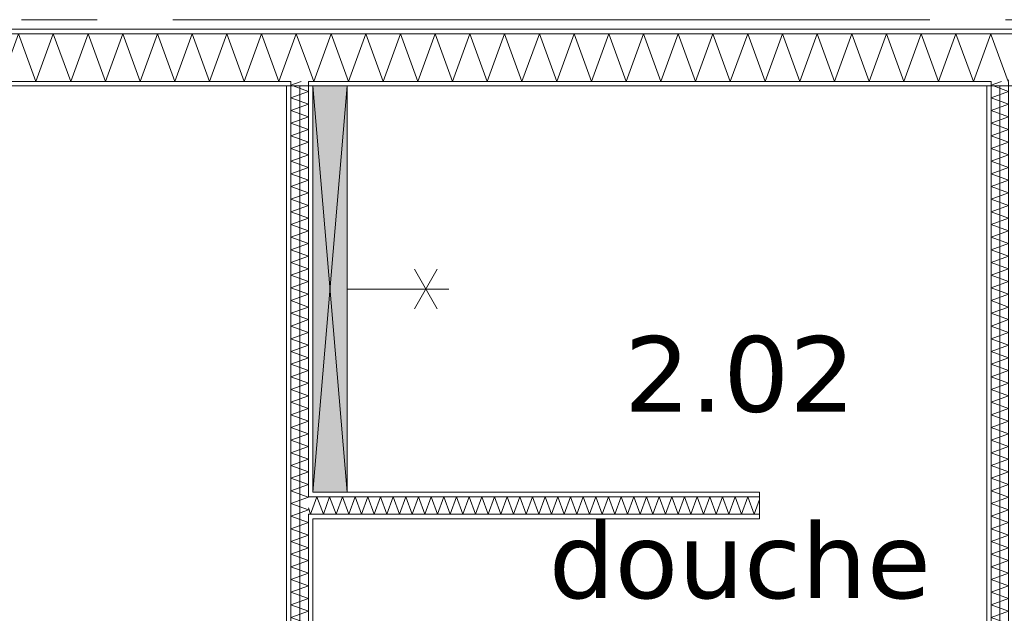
# Model space of a CAD drawing. Header units: millimetres. Extents: x -14925 to 266687, y -3550 to 35834.
# Tile 99 of 244: x 22520 to 25121, y 11932 to 13500. Entities that reach past the tile are written whole.
import ezdxf
from ezdxf.enums import TextEntityAlignment as Align

# ---------------------------------------------------------------- set-up
doc = ezdxf.new("R2010")
doc.units = ezdxf.units.MM
doc.header["$MEASUREMENT"] = 0
doc.linetypes.add('B0204', pattern=[2600, 2000, -200, 200, -200])
for name, color, linetype in [('A Stramien', 7, 'Continuous'), ('New_22 C Binnenwanden', 7, 'Continuous'), ('New_22 C Binnenwanden Deuren', 7, 'Continuous'), ('New_22 C Binnenwanden Doorsnede-arcering', 7, 'Continuous'), ('New_22 C Binnenwanden Laagscheidingslijnen', 7, 'Continuous'), ('New_74 Sanitair', 7, 'Continuous'), ('New_74 Sanitair 2D arcering', 7, 'Continuous'), ('New_Z Gebruiksopp', 7, 'Continuous'), ('New_Z Gebruiksopp Zone omranding', 7, 'Continuous'), ('New_Z Gebruiksopp Zone tekst', 7, 'Continuous')]:
    doc.layers.add(name, color=color, linetype=linetype)
doc.styles.add('GENERATED_STYLE_1', font='verdana.ttf')
doc.styles.add('GENERATED_STYLE_2', font='verdana.ttf')
pattern_1 = [(0, (0, 0), (0, 100), [])]
pattern_2 = [(270, (0, 0), (100, 0), [])]
pattern_3 = [(180, (0, 0), (0, 100), [])]

# ---------------------------------------------------------------- blocks, each defined once
blk = doc.blocks.new('douche_2.02_53_3', base_point=(24422.7, 12797.3))
at = {"layer": 'New_Z Gebruiksopp Zone tekst', "color": 2, "lineweight": 0}
for tag, style, p in [('DUMMY_941', 'GENERATED_STYLE_1', (24422.7, 12735.2)), ('DUMMY_942', 'GENERATED_STYLE_2', (24422.7, 12238))]:
    blk.add_attdef(tag, text='', height=200, dxfattribs=dict(at, style=style)).set_placement(p, align=Align.TOP_LEFT)
for tag, style, p in [('ROOM_NUMBER', 'GENERATED_STYLE_1', (24422.7, 12664.5)), ('ROOM_NAME', 'GENERATED_STYLE_2', (24422.7, 12172.1))]:
    blk.add_attdef(tag, text='', height=200, dxfattribs=dict(at, style=style)).set_placement(p, align=Align.TOP_CENTER)
blk = doc.blocks.new('*X1065')
at = {"layer": 'New_22 C Binnenwanden Doorsnede-arcering', "color": 7, "linetype": 'Continuous', "lineweight": 0}
for p, q in [((20912.3, 13337), (20958.1, 13463)), ((21004, 13337), (20958.1, 13463)), ((21004, 13337), (21049.9, 13463)), ((21095.7, 13337), (21049.9, 13463)), ((21095.7, 13337), (21141.6, 13463)), ((21187.4, 13337), (21141.6, 13463)), ((21187.4, 13337), (21233.3, 13463)), ((21279.2, 13337), (21233.3, 13463)), ((21279.2, 13337), (21325, 13463)), ((21370.9, 13337), (21325, 13463)), ((21370.9, 13337), (21416.7, 13463)), ((21462.6, 13337), (21416.7, 13463)), ((21462.6, 13337), (21508.5, 13463)), ((21554.3, 13337), (21508.5, 13463)), ((21554.3, 13337), (21600.2, 13463)), ((21646, 13337), (21600.2, 13463)), ((21646, 13337), (21691.9, 13463)), ((21737.8, 13337), (21691.9, 13463)), ((21737.8, 13337), (21783.6, 13463)), ((21829.5, 13337), (21783.6, 13463)), ((21829.5, 13337), (21875.3, 13463)), ((21921.2, 13337), (21875.3, 13463)), ((21921.2, 13337), (21967.1, 13463)), ((22012.9, 13337), (21967.1, 13463)), ((22012.9, 13337), (22058.8, 13463)), ((22104.6, 13337), (22058.8, 13463)), ((22104.6, 13337), (22150.5, 13463)), ((22196.4, 13337), (22150.5, 13463)), ((22196.4, 13337), (22242.2, 13463)), ((22288.1, 13337), (22242.2, 13463)), ((22288.1, 13337), (22333.9, 13463)), ((22379.8, 13337), (22333.9, 13463)), ((22379.8, 13337), (22425.7, 13463)), ((22471.5, 13337), (22425.7, 13463)), ((22471.5, 13337), (22517.4, 13463)), ((22563.2, 13337), (22517.4, 13463)), ((22563.2, 13337), (22609.1, 13463)), ((22655, 13337), (22609.1, 13463)), ((22655, 13337), (22700.8, 13463)), ((22746.7, 13337), (22700.8, 13463)), ((22746.7, 13337), (22792.5, 13463)), ((22838.4, 13337), (22792.5, 13463)), ((22838.4, 13337), (22884.3, 13463)), ((22930.1, 13337), (22884.3, 13463)), ((22930.1, 13337), (22976, 13463)), ((23021.8, 13337), (22976, 13463)), ((23021.8, 13337), (23067.7, 13463)), ((23113.6, 13337), (23067.7, 13463)), ((23113.6, 13337), (23159.4, 13463)), ((23205.3, 13337), (23159.4, 13463)), ((23205.3, 13337), (23237, 13424.1)), ((20912.3, 13337), (20898, 13376.2))]:
    blk.add_line(p, q, dxfattribs=at)
blk = doc.blocks.new('*X1066')
at = {"layer": 'New_22 C Binnenwanden Doorsnede-arcering', "color": 7, "linetype": 'Continuous', "lineweight": 0}
for p in [(23237, 13424.1), (23283, 13375.5)]:
    blk.add_line(p, (23251.1, 13463), dxfattribs=at)
blk = doc.blocks.new('*X1067')
at = {"layer": 'New_22 C Binnenwanden Doorsnede-arcering', "color": 7, "linetype": 'Continuous', "lineweight": 0}
for p, q in [((23297, 13337), (23342.9, 13463)), ((23388.7, 13337), (23342.9, 13463)), ((23388.7, 13337), (23434.6, 13463)), ((23480.4, 13337), (23434.6, 13463)), ((23480.4, 13337), (23526.3, 13463)), ((23572.2, 13337), (23526.3, 13463)), ((23572.2, 13337), (23618, 13463)), ((23663.9, 13337), (23618, 13463)), ((23663.9, 13337), (23709.7, 13463)), ((23755.6, 13337), (23709.7, 13463)), ((23755.6, 13337), (23801.5, 13463)), ((23847.3, 13337), (23801.5, 13463)), ((23847.3, 13337), (23893.2, 13463)), ((23939.1, 13337), (23893.2, 13463)), ((23939.1, 13337), (23984.9, 13463)), ((24030.8, 13337), (23984.9, 13463)), ((24030.8, 13337), (24076.6, 13463)), ((24122.5, 13337), (24076.6, 13463)), ((24122.5, 13337), (24168.4, 13463)), ((24214.2, 13337), (24168.4, 13463)), ((24214.2, 13337), (24260.1, 13463)), ((24305.9, 13337), (24260.1, 13463)), ((24305.9, 13337), (24351.8, 13463)), ((24397.7, 13337), (24351.8, 13463)), ((24397.7, 13337), (24443.5, 13463)), ((24489.4, 13337), (24443.5, 13463)), ((24489.4, 13337), (24535.2, 13463)), ((24581.1, 13337), (24535.2, 13463)), ((24581.1, 13337), (24627, 13463)), ((24672.8, 13337), (24627, 13463)), ((24672.8, 13337), (24718.7, 13463)), ((24764.5, 13337), (24718.7, 13463)), ((24764.5, 13337), (24810.4, 13463)), ((24856.3, 13337), (24810.4, 13463)), ((24856.3, 13337), (24902.1, 13463)), ((24948, 13337), (24902.1, 13463)), ((24948, 13337), (24993.8, 13463)), ((25039.7, 13337), (24993.8, 13463)), ((25039.7, 13337), (25085.6, 13463)), ((25087, 13459), (25085.6, 13463)), ((23297, 13337), (23283, 13375.5))]:
    blk.add_line(p, q, dxfattribs=at)
blk = doc.blocks.new('*X1068')
at = {"layer": 'New_22 C Binnenwanden Doorsnede-arcering', "color": 7, "linetype": 'Continuous', "lineweight": 0}
for q in [(25087, 13459), (25133, 13341.3)]:
    blk.add_line((25131.4, 13337), q, dxfattribs=at)
blk = doc.blocks.new('Wall_168_3', base_point=(27375, 13325))
at = {"layer": 'New_22 C Binnenwanden Doorsnede-arcering', "linetype": 'Continuous', "lineweight": 0, "true_color": 0x000000}
h = blk.add_hatch(dxfattribs=at)
h.set_pattern_fill('325_Houtachtig_plaatmate_E2', color=18, style=0, pattern_type=2)
h.set_pattern_definition(pattern_1)
h.paths.add_polyline_path([(27698, 13475), (20602, 13475), (20602, 13463), (27698, 13463)])
h = blk.add_hatch(dxfattribs=at)
h.set_pattern_fill('325_Houtachtig_plaatmate_E2', color=18, style=0, pattern_type=2)
h.set_pattern_definition(pattern_1)
h.paths.add_polyline_path([(23225, 13337), (20913, 13337), (20913, 13329.5), (20925, 13325), (23225, 13325)])
h = blk.add_hatch(dxfattribs=at)
h.set_pattern_fill('325_Houtachtig_plaatmate_E2', color=18, style=0, pattern_type=2)
h.set_pattern_definition(pattern_1)
h.paths.add_polyline_path([(23237, 13337), (23225, 13337), (23225, 13325), (23237, 13325)])
h = blk.add_hatch(dxfattribs=at)
h.set_pattern_fill('325_Houtachtig_plaatmate_E2', color=18, style=0, pattern_type=2)
h.set_pattern_definition(pattern_1)
h.paths.add_polyline_path([(23295, 13337), (23283, 13337), (23283, 13325), (23295, 13325)])
h = blk.add_hatch(dxfattribs=at)
h.set_pattern_fill('325_Houtachtig_plaatmate_E2', color=18, style=0, pattern_type=2)
h.set_pattern_definition(pattern_1)
h.paths.add_polyline_path([(25075, 13337), (23295, 13337), (23295, 13325), (25075, 13325)])
h = blk.add_hatch(dxfattribs=at)
h.set_pattern_fill('325_Houtachtig_plaatmate_E2', color=18, style=0, pattern_type=2)
h.set_pattern_definition(pattern_1)
h.paths.add_polyline_path([(25087, 13337), (25075, 13337), (25075, 13325), (25087, 13325)])
at = {"layer": 'New_22 C Binnenwanden', "color": 1, "linetype": 'Continuous', "lineweight": 0, "flags": 128}
for points in [[(27698, 13475), (20602, 13475)], [(20925, 13325), (23225, 13325)], [(23295, 13325), (25075, 13325)]]:
    blk.add_lwpolyline(points, dxfattribs=at)
at = {"layer": 'New_22 C Binnenwanden Laagscheidingslijnen', "color": 1, "linetype": 'Continuous', "lineweight": 0}
for p, q in [((20898, 13463), (27402, 13463)), ((20913, 13337), (23237, 13337)), ((23237, 13337), (23237, 13325)), ((23283, 13325), (23283, 13337)), ((23283, 13337), (25087, 13337)), ((25087, 13337), (25087, 13325))]:
    blk.add_line(p, q, dxfattribs=at)
at = {"layer": 'New_22 C Binnenwanden', "color": 1, "lineweight": 0}
for name in ['*X1065', '*X1066', '*X1067', '*X1068']:
    blk.add_blockref(name, (0, 0), dxfattribs=at)
blk = doc.blocks.new('*X1098')
at = {"layer": 'New_22 C Binnenwanden Doorsnede-arcering', "color": 7, "linetype": 'Continuous', "lineweight": 0}
for q in [(25114.1, 13337), (25092.9, 13325)]:
    blk.add_line((25087, 13327.1), q, dxfattribs=at)
blk = doc.blocks.new('*X1099')
at = {"layer": 'New_22 C Binnenwanden Doorsnede-arcering', "color": 7, "linetype": 'Continuous', "lineweight": 0}
for q in [(25113, 10189), (25093.9, 10177)]:
    blk.add_line((25087, 10179.5), q, dxfattribs=at)
blk = doc.blocks.new('*X1100')
at = {"layer": 'New_22 C Binnenwanden Doorsnede-arcering', "color": 7, "linetype": 'Continuous', "lineweight": 0}
for p, q in [((25092.9, 13325), (25133, 13310.4)), ((25087, 13293.6), (25133, 13310.4)), ((25087, 13293.6), (25133, 13276.9)), ((25087, 13260.2), (25133, 13276.9)), ((25087, 13260.2), (25133, 13243.4)), ((25087, 13226.7), (25133, 13243.4)), ((25087, 13226.7), (25133, 13209.9)), ((25087, 13193.2), (25133, 13209.9)), ((25087, 13193.2), (25133, 13176.5)), ((25087, 13159.7), (25133, 13176.5)), ((25087, 13159.7), (25133, 13143)), ((25087, 13126.2), (25133, 13143)), ((25087, 13126.2), (25133, 13109.5)), ((25087, 13092.7), (25133, 13109.5)), ((25087, 13092.7), (25133, 13076)), ((25087, 13059.3), (25133, 13076)), ((25087, 13059.3), (25133, 13042.5)), ((25087, 13025.8), (25133, 13042.5)), ((25087, 13025.8), (25133, 13009)), ((25087, 12992.3), (25133, 13009)), ((25087, 12992.3), (25133, 12975.5)), ((25087, 12958.8), (25133, 12975.5)), ((25087, 12958.8), (25133, 12942.1)), ((25087, 12925.3), (25133, 12942.1)), ((25087, 12925.3), (25133, 12908.6)), ((25087, 12891.8), (25133, 12908.6)), ((25087, 12891.8), (25133, 12875.1)), ((25087, 12858.3), (25133, 12875.1)), ((25087, 12858.3), (25133, 12841.6)), ((25087, 12824.9), (25133, 12841.6)), ((25087, 12824.9), (25133, 12808.1)), ((25087, 12791.4), (25133, 12808.1)), ((25087, 12791.4), (25133, 12774.6)), ((25087, 12757.9), (25133, 12774.6)), ((25087, 12757.9), (25133, 12741.1)), ((25087, 12724.4), (25133, 12741.1)), ((25087, 12724.4), (25133, 12707.7)), ((25087, 12690.9), (25133, 12707.7)), ((25087, 12690.9), (25133, 12674.2)), ((25087, 12657.4), (25133, 12674.2)), ((25087, 12657.4), (25133, 12640.7)), ((25087, 12623.9), (25133, 12640.7)), ((25087, 12623.9), (25133, 12607.2)), ((25087, 12590.5), (25133, 12607.2)), ((25087, 12590.5), (25133, 12573.7)), ((25087, 12557), (25133, 12573.7)), ((25087, 12557), (25133, 12540.2)), ((25087, 12523.5), (25133, 12540.2)), ((25087, 12523.5), (25133, 12506.7)), ((25087, 12490), (25133, 12506.7)), ((25087, 12490), (25133, 12473.3)), ((25087, 12456.5), (25133, 12473.3)), ((25087, 12456.5), (25133, 12439.8)), ((25087, 12423), (25133, 12439.8)), ((25087, 12423), (25133, 12406.3)), ((25087, 12389.5), (25133, 12406.3)), ((25087, 12389.5), (25133, 12372.8)), ((25087, 12356.1), (25133, 12372.8)), ((25087, 12356.1), (25133, 12339.3)), ((25087, 12322.6), (25133, 12339.3)), ((25087, 12322.6), (25133, 12305.8)), ((25087, 12289.1), (25133, 12305.8)), ((25087, 12289.1), (25133, 12272.3)), ((25087, 12255.6), (25133, 12272.3)), ((25087, 12255.6), (25133, 12238.9)), ((25087, 12222.1), (25133, 12238.9)), ((25087, 12222.1), (25133, 12205.4)), ((25087, 12188.6), (25133, 12205.4)), ((25087, 12188.6), (25133, 12171.9)), ((25087, 12155.1), (25133, 12171.9)), ((25087, 12155.1), (25133, 12138.4)), ((25087, 12121.7), (25133, 12138.4)), ((25087, 12121.7), (25133, 12104.9)), ((25087, 12088.2), (25133, 12104.9)), ((25087, 12088.2), (25133, 12071.4)), ((25087, 12054.7), (25133, 12071.4)), ((25087, 12054.7), (25133, 12038)), ((25087, 12021.2), (25133, 12038)), ((25087, 12021.2), (25133, 12004.5)), ((25087, 11987.7), (25133, 12004.5)), ((25087, 11987.7), (25133, 11971)), ((25087, 11954.2), (25133, 11971)), ((25087, 11954.2), (25133, 11937.5)), ((25087, 11920.8), (25133, 11937.5)), ((25087, 11920.8), (25133, 11904)), ((25087, 11887.3), (25133, 11904)), ((25087, 11887.3), (25133, 11870.5)), ((25087, 11853.8), (25133, 11870.5)), ((25087, 11853.8), (25133, 11837)), ((25087, 11820.3), (25133, 11837)), ((25087, 11820.3), (25133, 11803.6)), ((25087, 11786.8), (25133, 11803.6)), ((25087, 11786.8), (25133, 11770.1)), ((25087, 11753.3), (25133, 11770.1)), ((25087, 11753.3), (25133, 11736.6)), ((25087, 11719.8), (25133, 11736.6)), ((25087, 11719.8), (25133, 11703.1)), ((25087, 11686.4), (25133, 11703.1)), ((25087, 11686.4), (25133, 11669.6)), ((25087, 11652.9), (25133, 11669.6)), ((25087, 11652.9), (25133, 11636.1)), ((25087, 11619.4), (25133, 11636.1)), ((25087, 11619.4), (25133, 11602.6)), ((25087, 11585.9), (25133, 11602.6)), ((25087, 11585.9), (25133, 11569.2)), ((25087, 11552.4), (25133, 11569.2)), ((25087, 11552.4), (25133, 11535.7)), ((25087, 11518.9), (25133, 11535.7)), ((25087, 11518.9), (25133, 11502.2)), ((25087, 11485.4), (25133, 11502.2)), ((25087, 11485.4), (25133, 11468.7)), ((25087, 11452), (25133, 11468.7)), ((25087, 11452), (25133, 11435.2)), ((25087, 11418.5), (25133, 11435.2)), ((25087, 11418.5), (25133, 11401.7)), ((25087, 11385), (25133, 11401.7)), ((25087, 11385), (25133, 11368.2)), ((25087, 11351.5), (25133, 11368.2)), ((25087, 11351.5), (25133, 11334.8)), ((25087, 11318), (25133, 11334.8)), ((25087, 11318), (25133, 11301.3)), ((25087, 11284.5), (25133, 11301.3)), ((25087, 11284.5), (25133, 11267.8)), ((25087, 11251), (25133, 11267.8)), ((25087, 11251), (25133, 11234.3)), ((25087, 11217.6), (25133, 11234.3)), ((25087, 11217.6), (25133, 11200.8)), ((25087, 11184.1), (25133, 11200.8)), ((25087, 11184.1), (25133, 11167.3)), ((25087, 11150.6), (25133, 11167.3)), ((25087, 11150.6), (25133, 11133.8)), ((25087, 11117.1), (25133, 11133.8)), ((25087, 11117.1), (25133, 11100.4)), ((25123.8, 11097), (25133, 11100.4))]:
    blk.add_line(p, q, dxfattribs=at)
blk = doc.blocks.new('*X1101')
at = {"layer": 'New_22 C Binnenwanden Doorsnede-arcering', "color": 7, "linetype": 'Continuous', "lineweight": 0}
for p, q in [((25087, 11083.6), (25123.8, 11097)), ((25087, 11083.6), (25133, 11066.9)), ((25089.4, 11051), (25133, 11066.9))]:
    blk.add_line(p, q, dxfattribs=at)
blk = doc.blocks.new('*X1102')
at = {"layer": 'New_22 C Binnenwanden Doorsnede-arcering', "color": 7, "linetype": 'Continuous', "lineweight": 0}
for q in [(25089.4, 11051), (25117.6, 11039)]:
    blk.add_line((25087, 11050.1), q, dxfattribs=at)
blk = doc.blocks.new('D1 bl 26[38]_3')
at = {"layer": 'New_22 C Binnenwanden Deuren', "color": 7, "linetype": 'Continuous', "lineweight": 0}
for p, q in [((25065, 10989), (25065, 11039)), ((25065, 11039), (25155, 11039)), ((25075, 11039), (25087, 11039)), ((25087, 11039), (25133, 11039)), ((25133, 11039), (25145, 11039)), ((25155, 11039), (25155, 10989)), ((25155, 10989), (25065, 10989)), ((25065, 10989), (25065, 10239)), ((25105, 10989), (25065, 10989)), ((25105, 10239), (25105, 10989)), ((25065, 10239), (24315, 10239)), ((25065, 10189), (25065, 10239)), ((25065, 10239), (25155, 10239)), ((25065, 10239), (25105, 10239)), ((25155, 10239), (25155, 10189)), ((25155, 10189), (25065, 10189)), ((25075, 10189), (25087, 10189)), ((25087, 10189), (25133, 10189)), ((25133, 10189), (25145, 10189))]:
    blk.add_line(p, q, dxfattribs=at)
blk.add_arc((25065, 10239), 750, 90, 180, dxfattribs=at)
blk = doc.blocks.new('Wall_173_3', base_point=(25110, 13325))
at = {"layer": 'New_22 C Binnenwanden Doorsnede-arcering', "linetype": 'Continuous', "lineweight": 0, "true_color": 0x000000}
h = blk.add_hatch(dxfattribs=at)
h.set_pattern_fill('325_Houtachtig_plaatmate_E2', color=18, style=0, pattern_type=2)
h.set_pattern_definition(pattern_2)
h.paths.add_polyline_path([(25087, 11109), (25087, 13325), (25075, 13325), (25075, 11109)])
h = blk.add_hatch(dxfattribs=at)
h.set_pattern_fill('325_Houtachtig_plaatmate_E2', color=18, style=0, pattern_type=2)
h.set_pattern_definition(pattern_2)
h.paths.add_polyline_path([(25145, 13325), (25133, 13325), (25133, 11039), (25145, 11039)])
h = blk.add_hatch(dxfattribs=at)
h.set_pattern_fill('325_Houtachtig_plaatmate_E2', color=18, style=0, pattern_type=2)
h.set_pattern_definition(pattern_2)
h.paths.add_polyline_path([(25087, 11097), (25087, 11109), (25075, 11109), (25075, 11097)])
h = blk.add_hatch(dxfattribs=at)
h.set_pattern_fill('325_Houtachtig_plaatmate_E2', color=18, style=0, pattern_type=2)
h.set_pattern_definition(pattern_2)
h.paths.add_polyline_path([(25087, 11039), (25087, 11051), (25075, 11051), (25075, 11039)])
at = {"layer": 'New_22 C Binnenwanden', "color": 1, "linetype": 'Continuous', "lineweight": 0}
for p, q in [((25075, 11039), (25087, 11039)), ((25087, 11039), (25133, 11039)), ((25133, 11039), (25145, 11039)), ((25075, 10189), (25087, 10189)), ((25087, 10189), (25133, 10189)), ((25133, 10189), (25145, 10189))]:
    blk.add_line(p, q, dxfattribs=at)
at = {"layer": 'New_22 C Binnenwanden', "color": 1, "linetype": 'Continuous', "lineweight": 0, "flags": 128}
for points in [[(25075, 13325), (25075, 11109)], [(25145, 11039), (25145, 13325)]]:
    blk.add_lwpolyline(points, dxfattribs=at)
at = {"layer": 'New_22 C Binnenwanden Laagscheidingslijnen', "color": 1, "linetype": 'Continuous', "lineweight": 0}
for p, q in [((25087, 13337), (25087, 13325)), ((25087, 13325), (25087, 11097)), ((25133, 13325), (25133, 13337)), ((25133, 13325), (25133, 11039)), ((25087, 11097), (25075, 11097)), ((25075, 11051), (25087, 11051)), ((25087, 11051), (25087, 11039)), ((25087, 10189), (25087, 10177)), ((25133, 10177), (25133, 10189))]:
    blk.add_line(p, q, dxfattribs=at)
at = {"layer": 'New_22 C Binnenwanden', "color": 1, "lineweight": 0}
for name in ['*X1098', '*X1100', '*X1101', '*X1102', '*X1099']:
    blk.add_blockref(name, (0, 0), dxfattribs=at)
at = {"layer": 'New_22 C Binnenwanden Deuren', "color": 7, "linetype": 'Continuous', "lineweight": 0}
blk.add_blockref('D1 bl 26[38]_3', (0, 0), dxfattribs=at)
blk = doc.blocks.new('*X1105')
at = {"layer": 'New_22 C Binnenwanden Doorsnede-arcering', "color": 7, "linetype": 'Continuous', "lineweight": 0}
for q in [(23264.1, 13337), (23242.9, 13325)]:
    blk.add_line((23237, 13327.1), q, dxfattribs=at)
blk = doc.blocks.new('*X1106')
at = {"layer": 'New_22 C Binnenwanden Doorsnede-arcering', "color": 7, "linetype": 'Continuous', "lineweight": 0}
for p in [(23259.3, 11109), (23273.8, 11097)]:
    blk.add_line(p, (23283, 11100.4), dxfattribs=at)
blk = doc.blocks.new('*X1107')
at = {"layer": 'New_22 C Binnenwanden Doorsnede-arcering', "color": 7, "linetype": 'Continuous', "lineweight": 0}
for p, q in [((23242.9, 13325), (23283, 13310.4)), ((23237, 13293.6), (23283, 13310.4)), ((23237, 13293.6), (23283, 13276.9)), ((23237, 13260.2), (23283, 13276.9)), ((23237, 13260.2), (23283, 13243.4)), ((23237, 13226.7), (23283, 13243.4)), ((23237, 13226.7), (23283, 13209.9)), ((23237, 13193.2), (23283, 13209.9)), ((23237, 13193.2), (23283, 13176.5)), ((23237, 13159.7), (23283, 13176.5)), ((23237, 13159.7), (23283, 13143)), ((23237, 13126.2), (23283, 13143)), ((23237, 13126.2), (23283, 13109.5)), ((23237, 13092.7), (23283, 13109.5)), ((23237, 13092.7), (23283, 13076)), ((23237, 13059.3), (23283, 13076)), ((23237, 13059.3), (23283, 13042.5)), ((23237, 13025.8), (23283, 13042.5)), ((23237, 13025.8), (23283, 13009)), ((23237, 12992.3), (23283, 13009)), ((23237, 12992.3), (23283, 12975.5)), ((23237, 12958.8), (23283, 12975.5)), ((23237, 12958.8), (23283, 12942.1)), ((23237, 12925.3), (23283, 12942.1)), ((23237, 12925.3), (23283, 12908.6)), ((23237, 12891.8), (23283, 12908.6)), ((23237, 12891.8), (23283, 12875.1)), ((23237, 12858.3), (23283, 12875.1)), ((23237, 12858.3), (23283, 12841.6)), ((23237, 12824.9), (23283, 12841.6)), ((23237, 12824.9), (23283, 12808.1)), ((23237, 12791.4), (23283, 12808.1)), ((23237, 12791.4), (23283, 12774.6)), ((23237, 12757.9), (23283, 12774.6)), ((23237, 12757.9), (23283, 12741.1)), ((23237, 12724.4), (23283, 12741.1)), ((23237, 12724.4), (23283, 12707.7)), ((23237, 12690.9), (23283, 12707.7)), ((23237, 12690.9), (23283, 12674.2)), ((23237, 12657.4), (23283, 12674.2)), ((23237, 12657.4), (23283, 12640.7)), ((23237, 12623.9), (23283, 12640.7)), ((23237, 12623.9), (23283, 12607.2)), ((23237, 12590.5), (23283, 12607.2)), ((23237, 12590.5), (23283, 12573.7)), ((23237, 12557), (23283, 12573.7)), ((23237, 12557), (23283, 12540.2)), ((23237, 12523.5), (23283, 12540.2)), ((23237, 12523.5), (23283, 12506.7)), ((23237, 12490), (23283, 12506.7)), ((23237, 12490), (23283, 12473.3)), ((23237, 12456.5), (23283, 12473.3)), ((23237, 12456.5), (23283, 12439.8)), ((23237, 12423), (23283, 12439.8)), ((23237, 12423), (23283, 12406.3)), ((23237, 12389.5), (23283, 12406.3)), ((23237, 12389.5), (23283, 12372.8)), ((23237, 12356.1), (23283, 12372.8)), ((23237, 12356.1), (23283, 12339.3)), ((23237, 12322.6), (23283, 12339.3)), ((23237, 12322.6), (23283, 12305.8)), ((23237, 12289.1), (23283, 12305.8)), ((23237, 12289.1), (23283, 12272.3)), ((23237, 12255.6), (23283, 12272.3)), ((23237, 12255.6), (23279.9, 12240))]:
    blk.add_line(p, q, dxfattribs=at)
blk = doc.blocks.new('*X1108')
at = {"layer": 'New_22 C Binnenwanden Doorsnede-arcering', "color": 7, "linetype": 'Continuous', "lineweight": 0}
for p, q in [((23237, 12222.1), (23283, 12238.9)), ((23279.9, 12240), (23283, 12238.9)), ((23237, 12222.1), (23283, 12205.4)), ((23251.7, 12194), (23283, 12205.4))]:
    blk.add_line(p, q, dxfattribs=at)
blk = doc.blocks.new('*X1109')
at = {"layer": 'New_22 C Binnenwanden Doorsnede-arcering', "color": 7, "linetype": 'Continuous', "lineweight": 0}
for p, q in [((23237, 12188.6), (23251.7, 12194)), ((23237, 12188.6), (23283, 12171.9)), ((23237, 12155.1), (23283, 12171.9)), ((23237, 12155.1), (23283, 12138.4)), ((23237, 12121.7), (23283, 12138.4)), ((23237, 12121.7), (23283, 12104.9)), ((23237, 12088.2), (23283, 12104.9)), ((23237, 12088.2), (23283, 12071.4)), ((23237, 12054.7), (23283, 12071.4)), ((23237, 12054.7), (23283, 12038)), ((23237, 12021.2), (23283, 12038)), ((23237, 12021.2), (23283, 12004.5)), ((23237, 11987.7), (23283, 12004.5)), ((23237, 11987.7), (23283, 11971)), ((23237, 11954.2), (23283, 11971)), ((23237, 11954.2), (23283, 11937.5)), ((23237, 11920.8), (23283, 11937.5)), ((23237, 11920.8), (23283, 11904)), ((23237, 11887.3), (23283, 11904)), ((23237, 11887.3), (23283, 11870.5)), ((23237, 11853.8), (23283, 11870.5)), ((23237, 11853.8), (23283, 11837)), ((23237, 11820.3), (23283, 11837)), ((23237, 11820.3), (23283, 11803.6)), ((23237, 11786.8), (23283, 11803.6)), ((23237, 11786.8), (23283, 11770.1)), ((23237, 11753.3), (23283, 11770.1)), ((23237, 11753.3), (23283, 11736.6)), ((23237, 11719.8), (23283, 11736.6)), ((23237, 11719.8), (23283, 11703.1)), ((23237, 11686.4), (23283, 11703.1)), ((23237, 11686.4), (23283, 11669.6)), ((23237, 11652.9), (23283, 11669.6)), ((23237, 11652.9), (23283, 11636.1)), ((23237, 11619.4), (23283, 11636.1)), ((23237, 11619.4), (23283, 11602.6)), ((23237, 11585.9), (23283, 11602.6)), ((23237, 11585.9), (23283, 11569.2)), ((23237, 11552.4), (23283, 11569.2)), ((23237, 11552.4), (23283, 11535.7)), ((23237, 11518.9), (23283, 11535.7)), ((23237, 11518.9), (23283, 11502.2)), ((23237, 11485.4), (23283, 11502.2)), ((23237, 11485.4), (23283, 11468.7)), ((23237, 11452), (23283, 11468.7)), ((23237, 11452), (23283, 11435.2)), ((23237, 11418.5), (23283, 11435.2)), ((23237, 11418.5), (23283, 11401.7)), ((23237, 11385), (23283, 11401.7)), ((23237, 11385), (23283, 11368.2)), ((23237, 11351.5), (23283, 11368.2)), ((23237, 11351.5), (23283, 11334.8)), ((23237, 11318), (23283, 11334.8)), ((23237, 11318), (23283, 11301.3)), ((23237, 11284.5), (23283, 11301.3)), ((23237, 11284.5), (23283, 11267.8)), ((23237, 11251), (23283, 11267.8)), ((23237, 11251), (23283, 11234.3)), ((23237, 11217.6), (23283, 11234.3)), ((23237, 11217.6), (23283, 11200.8)), ((23237, 11184.1), (23283, 11200.8)), ((23237, 11184.1), (23283, 11167.3)), ((23237, 11150.6), (23283, 11167.3)), ((23237, 11150.6), (23283, 11133.8)), ((23237, 11117.1), (23283, 11133.8)), ((23237, 11117.1), (23259.3, 11109))]:
    blk.add_line(p, q, dxfattribs=at)
blk = doc.blocks.new('Wall_174_3', base_point=(23260, 13325))
at = {"layer": 'New_22 C Binnenwanden Doorsnede-arcering', "linetype": 'Continuous', "lineweight": 0, "true_color": 0x000000}
h = blk.add_hatch(dxfattribs=at)
h.set_pattern_fill('325_Houtachtig_plaatmate_E2', color=18, style=0, pattern_type=2)
h.set_pattern_definition(pattern_2)
h.paths.add_polyline_path([(23225, 13325), (23225, 11109), (23237, 11109), (23237, 13325)])
h = blk.add_hatch(dxfattribs=at)
h.set_pattern_fill('325_Houtachtig_plaatmate_E2', color=18, style=0, pattern_type=2)
h.set_pattern_definition(pattern_2)
h.paths.add_polyline_path([(23295, 12252), (23295, 13325), (23283, 13325), (23283, 12252)])
h = blk.add_hatch(dxfattribs=at)
h.set_pattern_fill('325_Houtachtig_plaatmate_E2', color=18, style=0, pattern_type=2)
h.set_pattern_definition(pattern_2)
h.paths.add_polyline_path([(23295, 12240), (23295, 12252), (23283, 12252), (23283, 12240)])
h = blk.add_hatch(dxfattribs=at)
h.set_pattern_fill('325_Houtachtig_plaatmate_E2', color=18, style=0, pattern_type=2)
h.set_pattern_definition(pattern_2)
h.paths.add_polyline_path([(23295, 12182), (23295, 12194), (23283, 12194), (23283, 12182)])
h = blk.add_hatch(dxfattribs=at)
h.set_pattern_fill('325_Houtachtig_plaatmate_E2', color=18, style=0, pattern_type=2)
h.set_pattern_definition(pattern_2)
h.paths.add_polyline_path([(23283, 12182), (23283, 11109), (23295, 11109), (23295, 12182)])
at = {"layer": 'New_22 C Binnenwanden', "color": 1, "linetype": 'Continuous', "lineweight": 0, "flags": 128}
for points in [[(23225, 13325), (23225, 11109)], [(23295, 12252), (23295, 13325)], [(23295, 11109), (23295, 12182)]]:
    blk.add_lwpolyline(points, dxfattribs=at)
at = {"layer": 'New_22 C Binnenwanden Laagscheidingslijnen', "color": 1, "linetype": 'Continuous', "lineweight": 0}
for p, q in [((23237, 13337), (23237, 13325)), ((23237, 13325), (23237, 12240)), ((23283, 13325), (23283, 13337)), ((23283, 13325), (23283, 12252)), ((23283, 12252), (23283, 12240)), ((23237, 12240), (23237, 12194)), ((23295, 12240), (23283, 12240)), ((23237, 12194), (23237, 11109)), ((23283, 12194), (23295, 12194)), ((23283, 12194), (23283, 12182)), ((23283, 12182), (23283, 11109)), ((23237, 11109), (23237, 11097)), ((23283, 11097), (23283, 11109))]:
    blk.add_line(p, q, dxfattribs=at)
at = {"layer": 'New_22 C Binnenwanden', "color": 1, "lineweight": 0}
for name in ['*X1105', '*X1107', '*X1108', '*X1109', '*X1106']:
    blk.add_blockref(name, (0, 0), dxfattribs=at)
blk = doc.blocks.new('*X1211')
at = {"layer": 'New_22 C Binnenwanden Doorsnede-arcering', "color": 7, "linetype": 'Continuous', "lineweight": 0}
for p in [(23283, 12210.5), (23295, 12210.5)]:
    blk.add_line(p, (23289, 12194), dxfattribs=at)
blk = doc.blocks.new('*X1212')
at = {"layer": 'New_22 C Binnenwanden Doorsnede-arcering', "color": 7, "linetype": 'Continuous', "lineweight": 0}
for p, q in [((23305.7, 12240), (23295, 12210.5)), ((23305.7, 12240), (23322.5, 12194)), ((23339.2, 12240), (23322.5, 12194)), ((23339.2, 12240), (23356, 12194)), ((23372.7, 12240), (23356, 12194)), ((23372.7, 12240), (23389.5, 12194)), ((23406.2, 12240), (23389.5, 12194)), ((23406.2, 12240), (23422.9, 12194)), ((23439.7, 12240), (23422.9, 12194)), ((23439.7, 12240), (23456.4, 12194)), ((23473.2, 12240), (23456.4, 12194)), ((23473.2, 12240), (23489.9, 12194)), ((23506.7, 12240), (23489.9, 12194)), ((23506.7, 12240), (23523.4, 12194)), ((23540.1, 12240), (23523.4, 12194)), ((23540.1, 12240), (23556.9, 12194)), ((23573.6, 12240), (23556.9, 12194)), ((23573.6, 12240), (23590.4, 12194)), ((23607.1, 12240), (23590.4, 12194)), ((23607.1, 12240), (23623.9, 12194)), ((23640.6, 12240), (23623.9, 12194)), ((23640.6, 12240), (23657.3, 12194)), ((23674.1, 12240), (23657.3, 12194)), ((23674.1, 12240), (23690.8, 12194)), ((23707.6, 12240), (23690.8, 12194)), ((23707.6, 12240), (23724.3, 12194)), ((23741.1, 12240), (23724.3, 12194)), ((23741.1, 12240), (23757.8, 12194)), ((23774.5, 12240), (23757.8, 12194)), ((23774.5, 12240), (23791.3, 12194)), ((23808, 12240), (23791.3, 12194)), ((23808, 12240), (23824.8, 12194)), ((23841.5, 12240), (23824.8, 12194)), ((23841.5, 12240), (23858.2, 12194)), ((23875, 12240), (23858.2, 12194)), ((23875, 12240), (23891.7, 12194)), ((23908.5, 12240), (23891.7, 12194)), ((23908.5, 12240), (23925.2, 12194)), ((23942, 12240), (23925.2, 12194)), ((23942, 12240), (23958.7, 12194)), ((23975.4, 12240), (23958.7, 12194)), ((23975.4, 12240), (23992.2, 12194)), ((24008.9, 12240), (23992.2, 12194)), ((24008.9, 12240), (24025.7, 12194)), ((24042.4, 12240), (24025.7, 12194)), ((24042.4, 12240), (24059.2, 12194)), ((24075.9, 12240), (24059.2, 12194)), ((24075.9, 12240), (24092.6, 12194)), ((24109.4, 12240), (24092.6, 12194)), ((24109.4, 12240), (24126.1, 12194)), ((24142.9, 12240), (24126.1, 12194)), ((24142.9, 12240), (24159.6, 12194)), ((24176.4, 12240), (24159.6, 12194)), ((24176.4, 12240), (24193.1, 12194)), ((24209.8, 12240), (24193.1, 12194)), ((24209.8, 12240), (24226.6, 12194)), ((24243.3, 12240), (24226.6, 12194)), ((24243.3, 12240), (24260.1, 12194)), ((24276.8, 12240), (24260.1, 12194)), ((24276.8, 12240), (24293.6, 12194)), ((24310.3, 12240), (24293.6, 12194)), ((24310.3, 12240), (24327, 12194)), ((24343.8, 12240), (24327, 12194)), ((24343.8, 12240), (24360.5, 12194)), ((24377.3, 12240), (24360.5, 12194)), ((24377.3, 12240), (24394, 12194)), ((24410.8, 12240), (24394, 12194)), ((24410.8, 12240), (24427.5, 12194)), ((24444.2, 12240), (24427.5, 12194)), ((24444.2, 12240), (24461, 12194)), ((24475, 12232.5), (24461, 12194))]:
    blk.add_line(p, q, dxfattribs=at)
blk = doc.blocks.new('Wall_192_3', base_point=(24475, 12217))
at = {"layer": 'New_22 C Binnenwanden Doorsnede-arcering', "linetype": 'Continuous', "lineweight": 0, "true_color": 0x000000}
h = blk.add_hatch(dxfattribs=at)
h.set_pattern_fill('325_Houtachtig_plaatmate_E2', color=18, style=0, pattern_type=2)
h.set_pattern_definition(pattern_3)
h.paths.add_polyline_path([(24475, 12252), (23295, 12252), (23295, 12240), (24475, 12240)])
h = blk.add_hatch(dxfattribs=at)
h.set_pattern_fill('325_Houtachtig_plaatmate_E2', color=18, style=0, pattern_type=2)
h.set_pattern_definition(pattern_3)
h.paths.add_polyline_path([(24475, 12194), (23295, 12194), (23295, 12182), (24475, 12182)])
at = {"layer": 'New_22 C Binnenwanden', "color": 1, "linetype": 'Continuous', "lineweight": 0, "flags": 128}
for points in [[(24475, 12252), (23295, 12252)], [(24475, 12252), (24475, 12240)], [(24475, 12240), (24475, 12194)], [(23295, 12182), (24475, 12182)], [(24475, 12194), (24475, 12182)]]:
    blk.add_lwpolyline(points, dxfattribs=at)
at = {"layer": 'New_22 C Binnenwanden Laagscheidingslijnen', "color": 1, "linetype": 'Continuous', "lineweight": 0}
for p, q in [((23295, 12240), (23283, 12240)), ((24475, 12240), (23295, 12240)), ((23283, 12194), (23295, 12194)), ((24475, 12194), (23295, 12194))]:
    blk.add_line(p, q, dxfattribs=at)
at = {"layer": 'New_22 C Binnenwanden', "color": 1, "lineweight": 0}
for name in ['*X1212', '*X1211']:
    blk.add_blockref(name, (0, 0), dxfattribs=at)
blk = doc.blocks.new('Inbouwreservoir 26 KM[86]_3', base_point=(23295, 12252))
at = {"layer": 'New_74 Sanitair 2D arcering', "linetype": 'Continuous', "lineweight": 0, "true_color": 0xffffff}
blk.add_hatch(color=7, dxfattribs=at).paths.add_polyline_path([(23295, 12252), (23385, 12252), (23385, 13325), (23295, 13325)])
at = {"layer": 'New_74 Sanitair', "color": 7, "linetype": 'Continuous', "lineweight": 0}
for p, q in [((23295, 12252), (23385, 13325)), ((23385, 12252), (23295, 13325))]:
    blk.add_line(p, q, dxfattribs=at)
at = {"layer": 'New_74 Sanitair', "color": 7, "linetype": 'Continuous', "lineweight": 0, "flags": 128}
blk.add_lwpolyline([(23295, 12252), (23295, 13325), (23385, 13325), (23385, 12252)], close=True, dxfattribs=at)
blk = doc.blocks.new('Douche[90]_3', base_point=(23653.6, 12736.2))
at = {"layer": 'New_74 Sanitair', "color": 7, "linetype": 'Continuous', "lineweight": 0}
for p, q in [((23623.4, 12840.8), (23563, 12736.2)), ((23623.4, 12736.2), (23563, 12840.8)), ((23550.7, 12788.5), (23385, 12788.5)), ((23653.6, 12788.5), (23532.8, 12788.5))]:
    blk.add_line(p, q, dxfattribs=at)
blk = doc.blocks.new('Standard grid marker_5')
at = {"layer": 'A Stramien', "color": 7, "linetype": 'B0204', "lineweight": 0}
blk.add_line((1000, 0), (12450, 0), dxfattribs=at)
at = {"layer": 'A Stramien', "color": 9, "lineweight": 0, "style": 'GENERATED_STYLE_2'}
blk.add_attdef('AC_MarkerText_1', text='', height=400, rotation=180, dxfattribs=at).set_placement((14050, -491.1), align=Align.TOP_CENTER)

msp = doc.modelspace()

# ---------------------------------------------------------------- linework, layer by layer
at = {"layer": 'New_Z Gebruiksopp Zone omranding', "color": 254, "linetype": 'Continuous', "lineweight": 0, "true_color": 0xe4e3c5, "flags": 128}
for points in [[(20925, 13325), (20925, 12905), (20925, 9175), (22660, 9175), (22660, 11074), (23260, 11074), (23260, 13325)], [(25110, 13325), (25110, 10154), (26106, 10154), (26106, 9175), (27375, 9175), (27375, 13325)]]:
    msp.add_lwpolyline(points, close=True, dxfattribs=at)
at = {"layer": 'New_Z Gebruiksopp Zone omranding', "color": 121, "linetype": 'Continuous', "lineweight": 0, "true_color": 0x99e6e6, "flags": 128}
msp.add_lwpolyline([(25110, 11074), (25110, 13325), (23260, 13325), (23260, 11074)], close=True, dxfattribs=at)

# ---------------------------------------------------------------- block references
at = {"layer": 'A Stramien', "color": 1, "linetype": 'Continuous', "lineweight": 0, "xscale": -1, "zscale": 1000, "rotation": 180}
msp.add_blockref('Standard grid marker_5', (19325, 13500), dxfattribs=at)
at = {"layer": 'New_22 C Binnenwanden', "color": 1, "lineweight": 0}
for name, p in [('Wall_168_3', (27375, 13325)), ('Wall_174_3', (23260, 13325)), ('Wall_173_3', (25110, 13325)), ('Wall_192_3', (24475, 12217))]:
    msp.add_blockref(name, p, dxfattribs=at)
at = {"layer": 'New_74 Sanitair', "color": 7, "linetype": 'Continuous', "lineweight": 0}
for name, p in [('Inbouwreservoir 26 KM[86]_3', (23295, 12252)), ('Douche[90]_3', (23653.6, 12736.2))]:
    msp.add_blockref(name, p, dxfattribs=at)
at = {"layer": 'New_Z Gebruiksopp', "color": 2, "linetype": 'Continuous', "lineweight": 0}
msp.add_blockref('douche_2.02_53_3', (24422.7, 12797.3), dxfattribs=at).add_auto_attribs({'ROOM_NAME': 'douche', 'ROOM_NUMBER': '2.02'})

doc.saveas('drawing.dxf')
